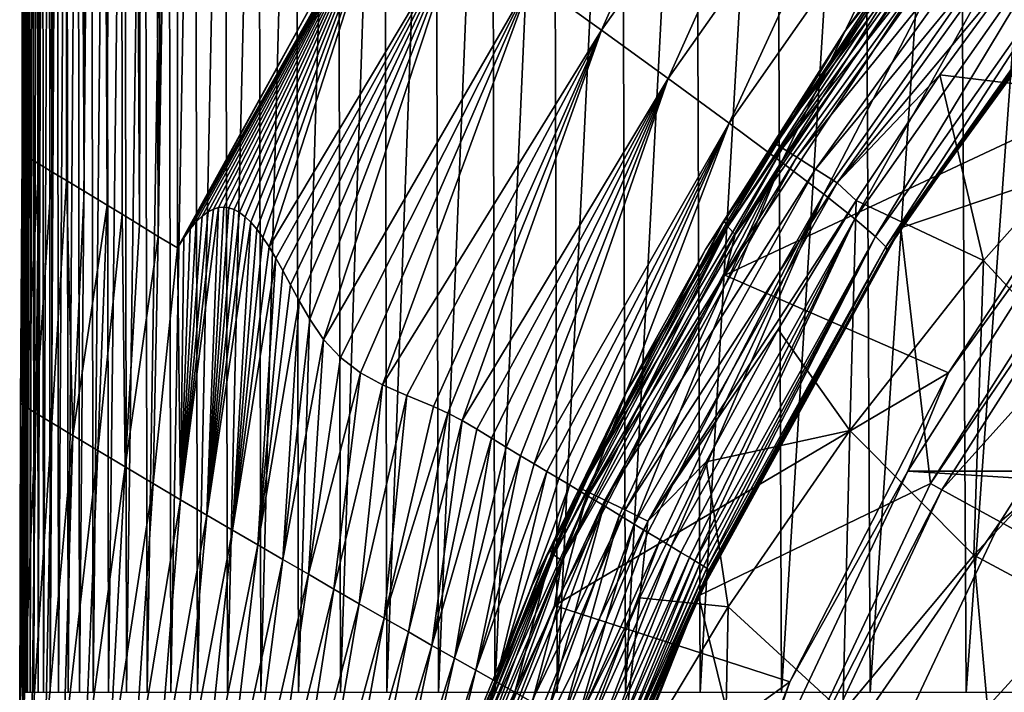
# Model space of a CAD drawing. Header units: metres. Extents: x -59 to 113, y -107 to 107.
# Tile 67 of 192: x -23.82 to -17.49, y 8.53 to 12.86. Entities that reach past the tile are written whole.
import ezdxf

# ---------------------------------------------------------------- set-up
doc = ezdxf.new("R2010")
doc.units = ezdxf.units.M
doc.layers.add('solid_20_382_333_XXX', color=7, linetype='CONTINUOUS')

msp = doc.modelspace()

# ---------------------------------------------------------------- linework, layer by layer
at = {"layer": 'solid_20_382_333_XXX'}
for points in [[(-23.801083, 11.996666, -23.91576), (-23.801241, 36.460678, -24.097935), (-23.801207, 34.177288, -24.100065)], [(-23.788883, 36.43145, -23.884859), (-23.801241, 36.460678, -24.097935), (-23.801083, 11.996666, -23.91576)], [(-23.788883, 36.43145, -23.884859), (-23.801083, 11.996666, -23.91576), (-23.762697, 11.973438, -23.70657)], [(-23.743425, 36.417885, -23.671247), (-23.788883, 36.43145, -23.884859), (-23.762697, 11.973438, -23.70657)], [(-23.743425, 36.417885, -23.671247), (-23.762697, 11.973438, -23.70657), (-23.693537, 11.931679, -23.524097)], [(-23.659761, 36.387016, -23.476994), (-23.743425, 36.417885, -23.671247), (-23.693537, 11.931679, -23.524097)], [(-23.659761, 36.387016, -23.476994), (-23.693537, 11.931679, -23.524097), (-23.611641, 11.882017, -23.387705)], [(-23.533403, 36.335407, -23.320808), (-23.659761, 36.387016, -23.476994), (-23.611641, 11.882017, -23.387705)], [(-23.533403, 36.335407, -23.320808), (-23.611641, 11.882017, -23.387705), (-23.516859, 11.824539, -23.282349)], [(-23.533403, 36.335407, -23.320808), (-23.516859, 11.824539, -23.282349), (-23.403263, 11.756623, -23.204155)], [(-23.369459, 36.265366, -23.210281), (-23.533403, 36.335407, -23.320808), (-23.403263, 11.756623, -23.204155)], [(-23.369459, 36.265366, -23.210281), (-23.403263, 11.756623, -23.204155), (-23.254269, 11.66686, -23.152414)], [(-23.182955, 36.185139, -23.141521), (-23.369459, 36.265366, -23.210281), (-23.254269, 11.66686, -23.152414)], [(-23.182955, 36.185139, -23.141521), (-23.254269, 11.66686, -23.152414), (-23.158928, 11.608248, -23.136688)], [(-23.182955, 36.185139, -23.141521), (-23.158928, 11.608248, -23.136688), (-23.048061, 11.539904, -23.128246)], [(-22.989372, 36.103241, -23.110104), (-23.182955, 36.185139, -23.141521), (-23.048061, 11.539904, -23.128246)], [(-22.989372, 36.103241, -23.110104), (-23.048061, 11.539904, -23.128246), (-22.926819, 11.466093, -23.125628)], [(-22.989372, 36.103241, -23.110104), (-22.926819, 11.466093, -23.125628), (-22.803509, 26.697527, -23.119696)], [(-23.801083, 11.996666, -23.91576), (-23.801207, 34.177288, -24.100065), (-23.801117, 27.859802, -24.105583)], [(-23.801083, 11.996666, -23.91576), (-23.801117, 27.859802, -24.105583), (-23.801086, 25.572365, -24.106398)], [(-22.926819, 11.466093, -23.125628), (-22.803137, 19.004873, -23.123247), (-22.803509, 26.697527, -23.119696)], [(-23.801083, 11.996666, -23.91576), (-23.801086, 25.572365, -24.106398), (-23.800985, 17.009518, -24.106436)], [(-22.926819, 11.466093, -23.125628), (-22.803509, 11.393085, -23.124821), (-22.803137, 19.004873, -23.123247)], [(-22.803137, 19.004873, -23.123247), (-22.803509, 11.393085, -23.124821), (-21.869051, 13.087643, -23.122086)], [(-23.80094, 11.996826, -24.108618), (-23.800985, 17.009518, -24.106436), (-23.800171, 17.073067, -27.162956)], [(-23.799316, 10.45368, -24.113354), (-23.80094, 11.996826, -24.108618), (-23.800171, 17.073067, -27.162956)], [(-23.799965, 8.532268, -27.222052), (-23.800171, 17.073067, -27.162956), (-23.798222, 17.073067, -30.049402)], [(-23.799191, 8.618192, -24.116121), (-23.799316, 10.45368, -24.113354), (-23.800171, 17.073067, -27.162956)], [(-23.799965, 8.532268, -27.222052), (-23.799191, 8.618192, -24.116121), (-23.800171, 17.073067, -27.162956)], [(-23.797785, 8.532268, -30.151285), (-23.799965, 8.532268, -27.222052), (-23.798222, 17.073067, -30.049402)], [(-23.797785, 8.532268, -30.151285), (-23.798222, 17.073067, -30.049402), (-23.794651, 17.073067, -32.764347)], [(-23.793871, 8.532268, -32.903336), (-23.797785, 8.532268, -30.151285), (-23.794651, 17.073067, -32.764347)], [(-23.793871, 8.532268, -32.903336), (-23.794651, 17.073067, -32.764347), (-23.788979, 17.073067, -35.312935)], [(-23.78772, 8.532268, -35.483719), (-23.793871, 8.532268, -32.903336), (-23.788979, 17.073067, -35.312935)], [(-23.78772, 8.532268, -35.483719), (-23.788979, 17.073067, -35.312935), (-23.780645, 17.073067, -37.700401)], [(-23.778755, 8.532268, -37.898037), (-23.78772, 8.532268, -35.483719), (-23.780645, 17.073067, -37.700401)], [(-23.778755, 8.532268, -37.898037), (-23.780645, 17.073067, -37.700401), (-23.768856, 17.073067, -39.932274)], [(-23.766195, 8.532268, -40.152153), (-23.778755, 8.532268, -37.898037), (-23.768856, 17.073067, -39.932274)], [(-23.766195, 8.532268, -40.152153), (-23.768856, 17.073067, -39.932274), (-23.752768, 17.073067, -42.014137)], [(-23.749218, 8.532268, -42.251984), (-23.766195, 8.532268, -40.152153), (-23.752768, 17.073067, -42.014137)], [(-23.749218, 8.532268, -42.251984), (-23.752768, 17.073067, -42.014137), (-23.731533, 17.073067, -43.95158)], [(-23.727007, 8.532268, -44.203445), (-23.749218, 8.532268, -42.251984), (-23.731533, 17.073067, -43.95158)], [(-23.727007, 8.532268, -44.203445), (-23.731533, 17.073067, -43.95158), (-23.704313, 17.073067, -45.750183)], [(-23.69874, 8.532268, -46.012447), (-23.727007, 8.532268, -44.203445), (-23.704313, 17.073067, -45.750183)], [(-23.69874, 8.532268, -46.012447), (-23.704313, 17.073067, -45.750183), (-23.670254, 17.073067, -47.415539)], [(-23.663589, 8.532268, -47.684906), (-23.69874, 8.532268, -46.012447), (-23.670254, 17.073067, -47.415539)], [(-23.663589, 8.532268, -47.684906), (-23.670254, 17.073067, -47.415539), (-23.628344, 17.073067, -48.95327)], [(-23.62055, 8.532268, -49.226761), (-23.663589, 8.532268, -47.684906), (-23.628344, 17.073067, -48.95327)], [(-23.62055, 8.532268, -49.226761), (-23.628344, 17.073067, -48.95327), (-23.577379, 17.073067, -50.369049)], [(-23.568447, 8.532268, -50.643951), (-23.62055, 8.532268, -49.226761), (-23.577379, 17.073067, -50.369049)], [(-23.568447, 8.532268, -50.643951), (-23.577379, 17.073067, -50.369049), (-23.516151, 17.073067, -51.668541)], [(-23.506102, 8.532268, -51.94244), (-23.568447, 8.532268, -50.643951), (-23.516151, 17.073067, -51.668541)], [(-23.506102, 8.532268, -51.94244), (-23.516151, 17.073067, -51.668541), (-23.443445, 17.073067, -52.857418)], [(-23.432329, 8.532268, -53.128174), (-23.506102, 8.532268, -51.94244), (-23.443445, 17.073067, -52.857418)], [(-23.432329, 8.532268, -53.128174), (-23.443445, 17.073067, -52.857418), (-23.358051, 17.073067, -53.941353)], [(-23.345949, 8.532268, -54.207108), (-23.432329, 8.532268, -53.128174), (-23.358051, 17.073067, -53.941353)], [(-23.345949, 8.532268, -54.207108), (-23.358051, 17.073067, -53.941353), (-23.25872, 17.073067, -54.925987)], [(-23.245726, 8.532268, -55.18515), (-23.345949, 8.532268, -54.207108), (-23.25872, 17.073067, -54.925987)], [(-23.245726, 8.532268, -55.18515), (-23.25872, 17.073067, -54.925987), (-23.143967, 17.073067, -55.816811)], [(-23.130159, 8.532268, -56.068008), (-23.245726, 8.532268, -55.18515), (-23.143967, 17.073067, -55.816811)], [(-23.130159, 8.532268, -56.068008), (-23.143967, 17.073067, -55.816811), (-23.012199, 17.073067, -56.61924)], [(-22.997663, 8.532268, -56.861328), (-23.130159, 8.532268, -56.068008), (-23.012199, 17.073067, -56.61924)], [(-22.997663, 8.532268, -56.861328), (-23.012199, 17.073067, -56.61924), (-22.861837, 17.073067, -57.33868)], [(-22.846649, 8.532268, -57.570755), (-22.997663, 8.532268, -56.861328), (-22.861837, 17.073067, -57.33868)], [(-22.846649, 8.532268, -57.570755), (-22.861837, 17.073067, -57.33868), (-22.691288, 17.073067, -57.98056)], [(-22.675529, 8.532268, -58.201927), (-22.846649, 8.532268, -57.570755), (-22.691288, 17.073067, -57.98056)], [(-22.675529, 8.532268, -58.201927), (-22.691288, 17.073067, -57.98056), (-22.498966, 17.073067, -58.550285)], [(-22.482716, 8.532268, -58.760487), (-22.675529, 8.532268, -58.201927), (-22.498966, 17.073067, -58.550285)], [(-22.482716, 8.532268, -58.760487), (-22.498966, 17.073067, -58.550285), (-22.283173, 17.073067, -59.053101)], [(-22.266455, 8.532268, -59.251831), (-22.482716, 8.532268, -58.760487), (-22.283173, 17.073067, -59.053101)], [(-22.266455, 8.532268, -59.251831), (-22.283173, 17.073067, -59.053101), (-22.041969, 17.073067, -59.49387)], [(-22.024731, 8.532268, -59.680977), (-22.266455, 8.532268, -59.251831), (-22.041969, 17.073067, -59.49387)], [(-22.024731, 8.532268, -59.680977), (-22.041969, 17.073067, -59.49387), (-21.773386, 17.073067, -59.877415)], [(-21.755512, 8.532268, -60.05291), (-22.024731, 8.532268, -59.680977), (-21.773386, 17.073067, -59.877415)], [(-21.755512, 8.532268, -60.05291), (-21.773386, 17.073067, -59.877415), (-21.475452, 17.073067, -60.208549)], [(-21.456757, 8.532268, -60.372608), (-21.755512, 8.532268, -60.05291), (-21.475452, 17.073067, -60.208549)], [(-21.456757, 8.532268, -60.372608), (-21.475452, 17.073067, -60.208549), (-21.146198, 17.073067, -60.492088)], [(-21.126431, 8.532268, -60.645061), (-21.456757, 8.532268, -60.372608), (-21.146198, 17.073067, -60.492088)], [(-21.126431, 8.532268, -60.645061), (-21.146198, 17.073067, -60.492088), (-20.783642, 17.073067, -60.732819)], [(-20.762465, 8.532268, -60.875183), (-21.126431, 8.532268, -60.645061), (-20.783642, 17.073067, -60.732819)], [(-20.762465, 8.532268, -60.875183), (-20.783642, 17.073067, -60.732819), (-20.385588, 17.073067, -60.935024)], [(-20.362494, 8.532268, -61.06728), (-20.762465, 8.532268, -60.875183), (-20.385588, 17.073067, -60.935024)], [(-20.362494, 8.532268, -61.06728), (-20.385588, 17.073067, -60.935024), (-19.949684, 17.073067, -61.102585)], [(-19.923986, 8.532268, -61.22533), (-20.362494, 8.532268, -61.06728), (-19.949684, 17.073067, -61.102585)], [(-19.923986, 8.532268, -61.22533), (-19.949684, 17.073067, -61.102585), (-19.47357, 17.073067, -61.239376)], [(-19.444414, 8.532268, -61.353302), (-19.923986, 8.532268, -61.22533), (-19.47357, 17.073067, -61.239376)], [(-19.444414, 8.532268, -61.353302), (-19.47357, 17.073067, -61.239376), (-18.954882, 17.073067, -61.349274)], [(-18.921247, 8.532268, -61.455173), (-19.444414, 8.532268, -61.353302), (-18.954882, 17.073067, -61.349274)], [(-18.921247, 8.532268, -61.455173), (-18.954882, 17.073067, -61.349274), (-18.391262, 17.073067, -61.43615)], [(-18.351952, 8.532268, -61.534912), (-18.921247, 8.532268, -61.455173), (-18.391262, 17.073067, -61.43615)], [(-18.351952, 8.532268, -61.534912), (-18.391262, 17.073067, -61.43615), (-17.780287, 17.073067, -61.503685)], [(-17.733871, 8.532268, -61.596161), (-18.351952, 8.532268, -61.534912), (-17.780287, 17.073067, -61.503685)], [(-17.733871, 8.532268, -61.596161), (-17.780287, 17.073067, -61.503685), (-17.119274, 17.073067, -61.554703)], [(-17.063993, 8.532268, -61.641678), (-17.733871, 8.532268, -61.596161), (-17.119274, 17.073067, -61.554703)], [(-23.801083, 11.996666, -23.91576), (-23.800985, 17.009518, -24.106436), (-23.80094, 11.996826, -24.108618)], [(-18.940701, 15.355959, -22.951357), (-20.530285, 13.118461, -22.95499), (-20.077787, 12.791944, -22.80057)], [(-18.940701, 15.355959, -22.951357), (-20.077787, 12.791944, -22.80057), (-18.52573, 14.991407, -22.795166)], [(-18.52573, 14.991407, -22.795166), (-20.077787, 12.791944, -22.80057), (-19.64872, 12.480593, -22.571875)], [(-18.52573, 14.991407, -22.795166), (-19.64872, 12.480593, -22.571875), (-18.131334, 14.642194, -22.565065)], [(-18.054188, 13.427445, 12.638021), (-18.516638, 12.782181, 30.373034), (-16.840725, 14.921126, 30.374865)], [(-17.481522, 14.134789, 30.536699), (-16.840725, 14.921126, 30.374865), (-18.516638, 12.782181, 30.373034)], [(-18.131334, 14.642194, -22.565065), (-19.64872, 12.480593, -22.571875), (-19.258101, 12.194468, -22.251217)], [(-18.131334, 14.642194, -22.565065), (-19.258101, 12.194468, -22.251217), (-17.771559, 14.319118, -22.24461)], [(-17.771559, 14.319118, -22.24461), (-19.258101, 12.194468, -22.251217), (-18.920586, 11.943436, -21.843979)], [(-17.771559, 14.319118, -22.24461), (-18.920586, 11.943436, -21.843979), (-17.460443, 14.033015, -21.838854)], [(-16.609337, 12.473983, 11.745061), (-17.952101, 13.232424, 12.371202), (-17.197512, 14.192625, 12.019331)], [(-18.967548, 12.06706, 30.536697), (-17.481522, 14.134789, 30.536699), (-18.516638, 12.782181, 30.373034)], [(-17.432426, 14.094966, 30.703894), (-17.481522, 14.134789, 30.536699), (-18.967548, 12.06706, 30.536697)], [(-17.432426, 14.094966, 30.703894), (-18.967548, 12.06706, 30.536697), (-18.913984, 12.032891, 30.703766)], [(-17.432426, 14.094966, 30.703894), (-18.913984, 12.032891, 30.703766), (-17.348671, 14.02713, 30.854223)], [(-17.460443, 14.033015, -21.838854), (-18.920586, 11.943436, -21.843979), (-18.649881, 11.736796, -21.368839)], [(-18.913984, 12.032891, 30.703766), (-18.822847, 11.974827, 30.853884), (-17.348671, 14.02713, 30.854223)], [(-17.348671, 14.02713, 30.854223), (-18.822847, 11.974827, 30.853884), (-17.237219, 13.936925, 30.971067)], [(-17.460443, 14.033015, -21.838854), (-18.649881, 11.736796, -21.368839), (-17.211313, 13.794291, -21.365278)], [(-18.822847, 11.974827, 30.853884), (-18.701719, 11.897701, 30.970449), (-17.237219, 13.936925, 30.971067)], [(-17.237219, 13.936925, 30.971067), (-18.701719, 11.897701, 30.970449), (-17.110544, 13.834443, 31.04447)], [(-18.701719, 11.897701, 30.970449), (-18.564152, 11.810141, 31.043541), (-17.110544, 13.834443, 31.04447)], [(-17.110544, 13.834443, 31.04447), (-18.564152, 11.810141, 31.043541), (-17.33152, 13.288184, 31.073328)], [(-22.76222, 11.457551, -23.124006), (-21.446182, 13.775479, -23.120876), (-21.869051, 13.087643, -23.122086)], [(-22.722004, 11.513638, -23.122908), (-21.446182, 13.775479, -23.120876), (-22.76222, 11.457551, -23.124006)], [(-22.682339, 11.560289, -23.121428), (-21.446182, 13.775479, -23.120876), (-22.722004, 11.513638, -23.122908)], [(-22.643618, 11.597011, -23.11957), (-21.446182, 13.775479, -23.120876), (-22.682339, 11.560289, -23.121428)], [(-22.606764, 11.623639, -23.117399), (-21.446182, 13.775479, -23.120876), (-22.643618, 11.597011, -23.11957)], [(-22.571907, 11.641205, -23.114969), (-21.446182, 13.775479, -23.120876), (-22.606764, 11.623639, -23.117399)], [(-22.538465, 11.650994, -23.112274), (-21.446182, 13.775479, -23.120876), (-22.571907, 11.641205, -23.114969)], [(-22.505257, 11.653805, -23.109228), (-21.446182, 13.775479, -23.120876), (-22.538465, 11.650994, -23.112274)], [(-22.472132, 11.649728, -23.105803), (-21.446182, 13.775479, -23.120876), (-22.505257, 11.653805, -23.109228)], [(-22.438374, 11.63851, -23.101894), (-21.446182, 13.775479, -23.120876), (-22.472132, 11.649728, -23.105803)], [(-22.403559, 11.619571, -23.097403), (-21.446182, 13.775479, -23.120876), (-22.438374, 11.63851, -23.101894)], [(-22.367846, 11.592555, -23.092281), (-21.446182, 13.775479, -23.120876), (-22.403559, 11.619571, -23.097403)], [(-22.330978, 11.556912, -23.086424), (-21.446182, 13.775479, -23.120876), (-22.367846, 11.592555, -23.092281)], [(-22.292967, 11.512399, -23.079752), (-21.446182, 13.775479, -23.120876), (-22.330978, 11.556912, -23.086424)], [(-22.254055, 11.459376, -23.072231), (-21.446182, 13.775479, -23.120876), (-22.292967, 11.512399, -23.079752)], [(-22.213898, 11.397728, -23.063723), (-21.446182, 13.775479, -23.120876), (-22.254055, 11.459376, -23.072231)], [(-20.991165, 13.450065, -23.055103), (-21.446182, 13.775479, -23.120876), (-22.213898, 11.397728, -23.063723)], [(-17.211313, 13.794291, -21.365278), (-18.649881, 11.736796, -21.368839), (-18.449869, 11.577834, -20.843019)], [(-17.211313, 13.794291, -21.365278), (-18.449869, 11.577834, -20.843019), (-17.028055, 13.607371, -20.840488)], [(-18.153069, 11.52024), (-16.566057, 13.704583), (-18.065916, 11.656444, -19.121597)], [(-16.584869, 12.049567), (-16.566057, 13.704583), (-18.153069, 11.52024)], [(-16.566057, 13.704583), (-16.84539, 13.359746, -19.117523), (-18.065916, 11.656444, -19.121597)], [(-17.028055, 13.607371, -20.840488), (-18.449869, 11.577834, -20.843019), (-18.317486, 11.465582, -20.282608)], [(-17.028055, 13.607371, -20.840488), (-18.317486, 11.465582, -20.282608), (-16.90789, 13.472465, -20.280361)], [(-17.961958, 13.531208, 12.513501), (-19.289005, 11.56525, 13.132313), (-18.054188, 13.427445, 12.638021)], [(-19.265574, 11.526666, 13.044799), (-19.289005, 11.56525, 13.132313), (-17.961958, 13.531208, 12.513501)], [(-17.942654, 13.486507, 12.427912), (-19.265574, 11.526666, 13.044799), (-17.961958, 13.531208, 12.513501)], [(-19.218439, 11.479124, 12.976139), (-19.265574, 11.526666, 13.044799), (-17.942654, 13.486507, 12.427912)], [(-17.900604, 13.43143, 12.361622), (-19.218439, 11.479124, 12.976139), (-17.942654, 13.486507, 12.427912)], [(-20.991165, 13.450065, -23.055103), (-22.213898, 11.397728, -23.063723), (-22.171675, 11.326732, -23.053959)], [(-20.991165, 13.450065, -23.055103), (-22.171675, 11.326732, -23.053959), (-22.126638, 11.246056, -23.042648)], [(-20.991165, 13.450065, -23.055103), (-22.126638, 11.246056, -23.042648), (-22.077694, 11.155366, -23.029394)], [(-20.991165, 13.450065, -23.055103), (-22.077694, 11.155366, -23.029394), (-22.021816, 11.052185, -23.013226)], [(-20.991165, 13.450065, -23.055103), (-22.021816, 11.052185, -23.013226), (-21.953472, 10.933613, -22.992405)], [(-20.991165, 13.450065, -23.055103), (-21.953472, 10.933613, -22.992405), (-21.863966, 10.802578, -22.964479)], [(-20.530285, 13.118461, -22.95499), (-20.991165, 13.450065, -23.055103), (-21.863966, 10.802578, -22.964479)], [(-18.054188, 13.427445, 12.638021), (-19.408875, 11.381809, 13.260538), (-18.516638, 12.782181, 30.373034)], [(-19.289005, 11.56525, 13.132313), (-19.408875, 11.381809, 13.260538), (-18.054188, 13.427445, 12.638021)], [(-17.900604, 13.43143, 12.361622), (-17.952101, 13.232424, 12.371202), (-19.218439, 11.479124, 12.976139)], [(-16.90789, 13.472465, -20.280361), (-18.317486, 11.465582, -20.282608), (-18.249525, 11.398984, -19.703663)], [(-16.90789, 13.472465, -20.280361), (-18.249525, 11.398984, -19.703663), (-16.847898, 13.389687, -19.700758)], [(-16.847898, 13.389687, -19.700758), (-18.249525, 11.398984, -19.703663), (-18.243158, 11.377047, -19.122232)], [(-16.847898, 13.389687, -19.700758), (-18.243158, 11.377047, -19.122232), (-18.065916, 11.656444, -19.121597)], [(-16.847898, 13.389687, -19.700758), (-18.065916, 11.656444, -19.121597), (-16.84539, 13.359746, -19.117523)], [(-16.609337, 12.473983, 11.745061), (-19.285284, 11.215698, 12.992876), (-17.952101, 13.232424, 12.371202)], [(-19.218439, 11.479124, 12.976139), (-17.952101, 13.232424, 12.371202), (-19.285284, 11.215698, 12.992876)], [(-18.564152, 11.810141, 31.043541), (-17.903971, 12.505303, 31.072834), (-17.33152, 13.288184, 31.073328)], [(-16.693457, 12.35867, 31.13212), (-17.33152, 13.288184, 31.073328), (-17.903971, 12.505303, 31.072834)], [(-20.530285, 13.118461, -22.95499), (-21.863966, 10.802578, -22.964479), (-21.755302, 10.685938, -22.930801)], [(-20.530285, 13.118461, -22.95499), (-21.755302, 10.685938, -22.930801), (-21.625927, 10.588589, -22.890181)], [(-20.530285, 13.118461, -22.95499), (-21.625927, 10.588589, -22.890181), (-21.484705, 10.511207, -22.843489)], [(-20.077787, 12.791944, -22.80057), (-20.530285, 13.118461, -22.95499), (-21.484705, 10.511207, -22.843489)], [(-22.76222, 11.457551, -23.124006), (-21.869051, 13.087643, -23.122086), (-22.803509, 11.393085, -23.124821)], [(-20.077787, 12.791944, -22.80057), (-21.484705, 10.511207, -22.843489), (-21.329544, 10.442769, -22.787271)], [(-20.077787, 12.791944, -22.80057), (-21.329544, 10.442769, -22.787271), (-21.157768, 10.371052, -22.715948)], [(-20.077787, 12.791944, -22.80057), (-21.157768, 10.371052, -22.715948), (-21.066605, 10.329102, -22.672657)], [(-20.077787, 12.791944, -22.80057), (-21.066605, 10.329102, -22.672657), (-20.973402, 10.281334, -22.623335)], [(-19.64872, 12.480593, -22.571875), (-20.077787, 12.791944, -22.80057), (-20.973402, 10.281334, -22.623335)], [(-19.408875, 11.381809, 13.260538), (-19.922539, 10.456693, 30.371645), (-18.516638, 12.782181, 30.373034)], [(-18.967548, 12.06706, 30.536697), (-18.516638, 12.782181, 30.373034), (-19.922539, 10.456693, 30.371645)], [(-19.64872, 12.480593, -22.571875), (-20.973402, 10.281334, -22.623335), (-20.879589, 10.226726, -22.567478)], [(-19.64872, 12.480593, -22.571875), (-20.879589, 10.226726, -22.567478), (-20.785484, 10.168921, -22.505096)], [(-19.64872, 12.480593, -22.571875), (-20.785484, 10.168921, -22.505096), (-20.69125, 10.110853, -22.436245)], [(-19.64872, 12.480593, -22.571875), (-20.69125, 10.110853, -22.436245), (-20.599358, 10.055248, -22.362762)], [(-19.64872, 12.480593, -22.571875), (-20.599358, 10.055248, -22.362762), (-20.511198, 10.002434, -22.285866)], [(-19.258101, 12.194468, -22.251217), (-19.64872, 12.480593, -22.571875), (-20.511198, 10.002434, -22.285866)], [(-16.609337, 12.473983, 11.745061), (-17.846762, 10.589034, 12.322082), (-19.285284, 11.215698, 12.992876)], [(-18.564152, 11.810141, 31.043541), (-18.44129, 11.697542, 31.072388), (-17.903971, 12.505303, 31.072834)], [(-17.623531, 11.31167, 31.121149), (-17.903971, 12.505303, 31.072834), (-18.44129, 11.697542, 31.072388)], [(-16.693457, 12.35867, 31.13212), (-17.903971, 12.505303, 31.072834), (-17.623531, 11.31167, 31.121149)], [(-16.718494, 12.146697, 14.8), (-17.846762, 10.589034, 12.322082), (-16.609337, 12.473983, 11.745061)], [(-16.693457, 12.35867, 31.13212), (-17.623531, 11.31167, 31.121149), (-16.772915, 10.389491, 31.1845)], [(-19.258101, 12.194468, -22.251217), (-20.511198, 10.002434, -22.285866), (-20.428448, 9.952462, -22.207273)], [(-19.258101, 12.194468, -22.251217), (-20.428448, 9.952462, -22.207273), (-20.352854, 9.907415, -22.129795)], [(-19.258101, 12.194468, -22.251217), (-20.352854, 9.907415, -22.129795), (-20.284304, 9.867319, -22.054491)], [(-19.258101, 12.194468, -22.251217), (-20.284304, 9.867319, -22.054491), (-20.171242, 9.798839, -21.917114)], [(-18.920586, 11.943436, -21.843979), (-19.258101, 12.194468, -22.251217), (-20.171242, 9.798839, -21.917114)], [(-16.718494, 12.146697, 14.8), (-18.109209, 9.955235, 14.8), (-17.846762, 10.589034, 12.322082)], [(18.109209, 9.955235, 14.8), (-18.109209, 9.955235, 14.8), (-16.718494, 12.146697, 14.8)], [(-20.210213, 9.844668, 30.536783), (-18.967548, 12.06706, 30.536697), (-19.922539, 10.456693, 30.371645)], [(-18.913984, 12.032891, 30.703766), (-18.967548, 12.06706, 30.536697), (-20.210213, 9.844668, 30.536783)], [(-18.913984, 12.032891, 30.703766), (-20.210213, 9.844668, 30.536783), (-20.152885, 9.816679, 30.703747)], [(-18.913984, 12.032891, 30.703766), (-20.152885, 9.816679, 30.703747), (-18.822847, 11.974827, 30.853884)], [(-17.964315, 9.875898), (-16.584869, 12.049567), (-18.153069, 11.52024)], [(-16.51642, 11.999836, 2.747503), (-16.584869, 12.049567), (-17.964315, 9.875898)], [(-23.812378, 10.393356, -23.897736), (-23.801083, 11.996666, -23.91576), (-23.799316, 10.45368, -24.113354)], [(-23.812378, 10.393356, -23.897736), (-23.762697, 11.973438, -23.70657), (-23.801083, 11.996666, -23.91576)], [(-23.78245, 10.372506, -23.684969), (-23.762697, 11.973438, -23.70657), (-23.812378, 10.393356, -23.897736)], [(-23.801083, 11.996666, -23.91576), (-23.80094, 11.996826, -24.108618), (-23.799316, 10.45368, -24.113354)], [(-23.78245, 10.372506, -23.684969), (-23.693537, 11.931679, -23.524097), (-23.762697, 11.973438, -23.70657)], [(-20.152885, 9.816679, 30.703747), (-20.05555, 9.769208, 30.853689), (-18.822847, 11.974827, 30.853884)], [(-18.822847, 11.974827, 30.853884), (-20.05555, 9.769208, 30.853689), (-18.701719, 11.897701, 30.970449)], [(-17.890158, 9.835163, 2.747503), (-16.51642, 11.999836, 2.747503), (-17.964315, 9.875898)], [(-16.170837, 11.748756, 5.465695), (-16.51642, 11.999836, 2.747503), (-17.890158, 9.835163, 2.747503)], [(-23.713907, 10.329453, -23.488321), (-23.693537, 11.931679, -23.524097), (-23.78245, 10.372506, -23.684969)], [(-23.713907, 10.329453, -23.488321), (-23.611641, 11.882017, -23.387705), (-23.693537, 11.931679, -23.524097)], [(-18.920586, 11.943436, -21.843979), (-20.171242, 9.798839, -21.917114), (-20.063749, 9.733731, -21.769844)], [(-18.920586, 11.943436, -21.843979), (-20.063749, 9.733731, -21.769844), (-19.962376, 9.672333, -21.613012)], [(-20.05555, 9.769208, 30.853689), (-19.926313, 9.706211, 30.970026), (-18.701719, 11.897701, 30.970449)], [(-18.920586, 11.943436, -21.843979), (-19.962376, 9.672333, -21.613012), (-19.867693, 9.614987, -21.447001)], [(-18.701719, 11.897701, 30.970449), (-19.926313, 9.706211, 30.970026), (-18.564152, 11.810141, 31.043541)], [(-18.649881, 11.736796, -21.368839), (-18.920586, 11.943436, -21.843979), (-19.867693, 9.614987, -21.447001)], [(-23.610518, 10.266273, -23.324532), (-23.611641, 11.882017, -23.387705), (-23.713907, 10.329453, -23.488321)], [(-23.610518, 10.266273, -23.324532), (-23.516859, 11.824539, -23.282349), (-23.611641, 11.882017, -23.387705)], [(-23.475779, 10.184912, -23.211834), (-23.516859, 11.824539, -23.282349), (-23.610518, 10.266273, -23.324532)], [(-23.475779, 10.184912, -23.211834), (-23.403263, 11.756623, -23.204155), (-23.516859, 11.824539, -23.282349)], [(-19.926313, 9.706211, 30.970026), (-19.779629, 9.63473, 31.042862), (-18.564152, 11.810141, 31.043541)], [(-18.564152, 11.810141, 31.043541), (-19.779629, 9.63473, 31.042862), (-18.44129, 11.697542, 31.072388)], [(-23.475779, 10.184912, -23.211834), (-23.254269, 11.66686, -23.152414), (-23.403263, 11.756623, -23.204155)], [(-18.649881, 11.736796, -21.368839), (-19.867693, 9.614987, -21.447001), (-19.7803, 9.562061, -21.272259)], [(-18.649881, 11.736796, -21.368839), (-19.7803, 9.562061, -21.272259), (-19.700996, 9.514039, -21.0898)], [(-18.649881, 11.736796, -21.368839), (-19.700996, 9.514039, -21.0898), (-19.630026, 9.47107, -20.900133)], [(-18.449869, 11.577834, -20.843019), (-18.649881, 11.736796, -21.368839), (-19.630026, 9.47107, -20.900133)], [(-16.170837, 11.748756, 5.465695), (-17.890158, 9.835163, 2.747503), (-17.515831, 9.629376, 5.465695)], [(-16.170837, 11.748756, 5.465695), (-17.515831, 9.629376, 5.465695), (-15.553457, 11.300205, 8.109305)], [(-23.315611, 10.088819, -23.154329), (-23.254269, 11.66686, -23.152414), (-23.475779, 10.184912, -23.211834)], [(-23.315611, 10.088819, -23.154329), (-23.158928, 11.608248, -23.136688), (-23.254269, 11.66686, -23.152414)], [(-22.538465, 11.650994, -23.112274), (-22.783112, 9.772111, -23.110603), (-22.61375, 9.67237, -23.083849)], [(-22.538465, 11.650994, -23.112274), (-22.571907, 11.641205, -23.114969), (-22.783112, 9.772111, -23.110603)], [(-22.505257, 11.653805, -23.109228), (-22.538465, 11.650994, -23.112274), (-22.61375, 9.67237, -23.083849)], [(-22.472132, 11.649728, -23.105803), (-22.505257, 11.653805, -23.109228), (-22.61375, 9.67237, -23.083849)], [(-22.438374, 11.63851, -23.101894), (-22.472132, 11.649728, -23.105803), (-22.61375, 9.67237, -23.083849)], [(-19.779629, 9.63473, 31.042862), (-18.942268, 10.866675, 31.071989), (-18.44129, 11.697542, 31.072388)], [(-18.481625, 10.218139, 31.110373), (-18.44129, 11.697542, 31.072388), (-18.942268, 10.866675, 31.071989)], [(-17.623531, 11.31167, 31.121149), (-18.44129, 11.697542, 31.072388), (-18.481625, 10.218139, 31.110373)], [(-18.153069, 11.52024), (-18.065916, 11.656444, -19.121597), (-18.243158, 11.377047, -19.122232)], [(-23.139984, 9.983908, -23.132545), (-23.158928, 11.608248, -23.136688), (-23.315611, 10.088819, -23.154329)], [(-23.139984, 9.983908, -23.132545), (-23.048061, 11.539904, -23.128246), (-23.158928, 11.608248, -23.136688)], [(-22.571907, 11.641205, -23.114969), (-22.606764, 11.623639, -23.117399), (-22.783112, 9.772111, -23.110603)], [(-22.606764, 11.623639, -23.117399), (-22.643618, 11.597011, -23.11957), (-22.783112, 9.772111, -23.110603)], [(-22.643618, 11.597011, -23.11957), (-22.682339, 11.560289, -23.121428), (-22.783112, 9.772111, -23.110603)], [(-22.403559, 11.619571, -23.097403), (-22.438374, 11.63851, -23.101894), (-22.61375, 9.67237, -23.083849)], [(-22.367846, 11.592555, -23.092281), (-22.403559, 11.619571, -23.097403), (-22.61375, 9.67237, -23.083849)], [(-22.330978, 11.556912, -23.086424), (-22.367846, 11.592555, -23.092281), (-22.61375, 9.67237, -23.083849)], [(-23.139984, 9.983908, -23.132545), (-22.926819, 11.466093, -23.125628), (-23.048061, 11.539904, -23.128246)], [(-22.682339, 11.560289, -23.121428), (-22.722004, 11.513638, -23.122908), (-22.783112, 9.772111, -23.110603)], [(-22.330978, 11.556912, -23.086424), (-22.61375, 9.67237, -23.083849), (-22.449089, 9.575862, -23.046633)], [(-22.292967, 11.512399, -23.079752), (-22.330978, 11.556912, -23.086424), (-22.449089, 9.575862, -23.046633)], [(-19.289005, 11.56525, 13.132313), (-20.411079, 9.448913, 13.655545), (-19.408875, 11.381809, 13.260538)], [(-20.384058, 9.417103, 13.566357), (-20.411079, 9.448913, 13.655545), (-19.289005, 11.56525, 13.132313)], [(-19.265574, 11.526666, 13.044799), (-20.384058, 9.417103, 13.566357), (-19.289005, 11.56525, 13.132313)], [(-20.3325, 9.377908, 13.495634), (-20.384058, 9.417103, 13.566357), (-19.265574, 11.526666, 13.044799)], [(-19.218439, 11.479124, 12.976139), (-20.3325, 9.377908, 13.495634), (-19.265574, 11.526666, 13.044799)], [(-18.449869, 11.577834, -20.843019), (-19.630026, 9.47107, -20.900133), (-19.56727, 9.43308, -20.702942)], [(-18.449869, 11.577834, -20.843019), (-19.56727, 9.43308, -20.702942), (-19.512754, 9.400077, -20.497896)], [(-18.449869, 11.577834, -20.843019), (-19.512754, 9.400077, -20.497896), (-19.477369, 9.378653, -20.33877)], [(-18.317486, 11.465582, -20.282608), (-18.449869, 11.577834, -20.843019), (-19.477369, 9.378653, -20.33877)], [(-19.453815, 9.154182), (-18.153069, 11.52024), (-19.376177, 9.317392, -19.126656)], [(-17.964315, 9.875898), (-18.153069, 11.52024), (-19.453815, 9.154182)], [(-18.153069, 11.52024), (-18.243158, 11.377047, -19.122232), (-19.376177, 9.317392, -19.126656)], [(-22.959263, 9.876395, -23.124781), (-22.926819, 11.466093, -23.125628), (-23.139984, 9.983908, -23.132545)], [(-22.959263, 9.876395, -23.124781), (-22.803509, 11.393085, -23.124821), (-22.926819, 11.466093, -23.125628)], [(-22.76222, 11.457551, -23.124006), (-22.803509, 11.393085, -23.124821), (-22.783112, 9.772111, -23.110603)], [(-22.722004, 11.513638, -23.122908), (-22.76222, 11.457551, -23.124006), (-22.783112, 9.772111, -23.110603)], [(-22.254055, 11.459376, -23.072231), (-22.292967, 11.512399, -23.079752), (-22.449089, 9.575862, -23.046633)], [(-22.213898, 11.397728, -23.063723), (-22.254055, 11.459376, -23.072231), (-22.449089, 9.575862, -23.046633)], [(-19.218439, 11.479124, 12.976139), (-19.285284, 11.215698, 12.992876), (-20.3325, 9.377908, 13.495634)], [(-18.317486, 11.465582, -20.282608), (-19.477369, 9.378653, -20.33877), (-19.446859, 9.360178, -20.175129)], [(-18.317486, 11.465582, -20.282608), (-19.446859, 9.360178, -20.175129), (-19.421474, 9.344807, -20.007696)], [(-18.317486, 11.465582, -20.282608), (-19.421474, 9.344807, -20.007696), (-19.401361, 9.332627, -19.836834)], [(-18.249525, 11.398984, -19.703663), (-18.317486, 11.465582, -20.282608), (-19.401361, 9.332627, -19.836834)], [(-22.783112, 9.772111, -23.110603), (-22.803509, 11.393085, -23.124821), (-22.959263, 9.876395, -23.124781)], [(-22.171675, 11.326732, -23.053959), (-22.213898, 11.397728, -23.063723), (-22.449089, 9.575862, -23.046633)], [(-18.249525, 11.398984, -19.703663), (-19.401361, 9.332627, -19.836834), (-19.386652, 9.323721, -19.662895)], [(-18.249525, 11.398984, -19.703663), (-19.386652, 9.323721, -19.662895), (-19.377466, 9.318162, -19.486263)], [(-18.249525, 11.398984, -19.703663), (-19.377466, 9.318162, -19.486263), (-19.373922, 9.316023, -19.30736)], [(-18.249525, 11.398984, -19.703663), (-19.373922, 9.316023, -19.30736), (-19.376177, 9.317392, -19.126656)], [(-18.249525, 11.398984, -19.703663), (-19.376177, 9.317392, -19.126656), (-18.243158, 11.377047, -19.122232)], [(-19.408875, 11.381809, 13.260538), (-20.520874, 9.227337, 13.772388), (-19.922539, 10.456693, 30.371645)], [(-20.411079, 9.448913, 13.655545), (-20.520874, 9.227337, 13.772388), (-19.408875, 11.381809, 13.260538)], [(-22.171675, 11.326732, -23.053959), (-22.449089, 9.575862, -23.046633), (-22.286921, 9.481211, -23.001255)], [(-22.126638, 11.246056, -23.042648), (-22.171675, 11.326732, -23.053959), (-22.286921, 9.481211, -23.001255)], [(-17.623531, 11.31167, 31.121149), (-18.481625, 10.218139, 31.110373), (-17.684145, 9.416216, 31.166592)], [(-17.623531, 11.31167, 31.121149), (-17.684145, 9.416216, 31.166592), (-16.772915, 10.389491, 31.1845)], [(-17.515831, 9.629376, 5.465695), (-16.847101, 9.261741, 8.109305), (-15.553457, 11.300205, 8.109305)], [(-22.077694, 11.155366, -23.029394), (-22.126638, 11.246056, -23.042648), (-22.286921, 9.481211, -23.001255)], [(-17.846762, 10.589034, 12.322082), (-20.379406, 9.092356, 13.503073), (-19.285284, 11.215698, 12.992876)], [(-20.3325, 9.377908, 13.495634), (-19.285284, 11.215698, 12.992876), (-20.379406, 9.092356, 13.503073)], [(-22.021816, 11.052185, -23.013226), (-22.077694, 11.155366, -23.029394), (-22.286921, 9.481211, -23.001255)], [(-22.021816, 11.052185, -23.013226), (-22.286921, 9.481211, -23.001255), (-22.125002, 9.38702, -22.950069)], [(-21.953472, 10.933613, -22.992405), (-22.021816, 11.052185, -23.013226), (-22.125002, 9.38702, -22.950069)], [(-21.863966, 10.802578, -22.964479), (-21.953472, 10.933613, -22.992405), (-22.125002, 9.38702, -22.950069)], [(-19.779629, 9.63473, 31.042862), (-19.4051, 10.015906, 31.071636), (-18.942268, 10.866675, 31.071989)], [(-18.481625, 10.218139, 31.110373), (-18.942268, 10.866675, 31.071989), (-19.4051, 10.015906, 31.071636)], [(-21.863966, 10.802578, -22.964479), (-22.125002, 9.38702, -22.950069), (-21.961632, 9.292219, -22.894772)], [(-21.755302, 10.685938, -22.930801), (-21.863966, 10.802578, -22.964479), (-21.961632, 9.292219, -22.894772)], [(-21.625927, 10.588589, -22.890181), (-21.755302, 10.685938, -22.930801), (-21.961632, 9.292219, -22.894772)], [(-21.625927, 10.588589, -22.890181), (-21.961632, 9.292219, -22.894772), (-21.797642, 9.197285, -22.833941)], [(-21.484705, 10.511207, -22.843489), (-21.625927, 10.588589, -22.890181), (-21.797642, 9.197285, -22.833941)], [(-17.846762, 10.589034, 12.322082), (-18.867582, 8.599939, 12.798098), (-20.379406, 9.092356, 13.503073)], [(-18.109209, 9.955235, 14.8), (-18.867582, 8.599939, 12.798098), (-17.846762, 10.589034, 12.322082)], [(-21.484705, 10.511207, -22.843489), (-21.797642, 9.197285, -22.833941), (-21.634632, 9.103157, -22.765244)], [(-21.329544, 10.442769, -22.787271), (-21.484705, 10.511207, -22.843489), (-21.634632, 9.103157, -22.765244)], [(-23.812378, 10.393356, -23.897736), (-23.799316, 10.45368, -24.113354), (-23.799191, 8.618192, -24.116121)], [(-21.329544, 10.442769, -22.787271), (-21.634632, 9.103157, -22.765244), (-21.474226, 9.010782, -22.686369)], [(-21.157768, 10.371052, -22.715948), (-21.329544, 10.442769, -22.787271), (-21.474226, 9.010782, -22.686369)], [(-20.520874, 9.227337, 13.772388), (-21.037828, 7.978708, 30.370731), (-19.922539, 10.456693, 30.371645)], [(-20.210213, 9.844668, 30.536783), (-19.922539, 10.456693, 30.371645), (-21.037828, 7.978708, 30.370731)], [(-23.812378, 10.393356, -23.897736), (-23.799242, 8.396431, -24.116266), (-23.817284, 8.315774, -23.911085)], [(-23.78245, 10.372506, -23.684969), (-23.812378, 10.393356, -23.897736), (-23.817284, 8.315774, -23.911085)], [(-23.799191, 8.618192, -24.116121), (-23.799242, 8.396431, -24.116266), (-23.812378, 10.393356, -23.897736)], [(-16.772915, 10.389491, 31.1845), (-17.684145, 9.416216, 31.166592), (-16.593943, 8.830692, 31.229231)], [(-23.78245, 10.372506, -23.684969), (-23.817284, 8.315774, -23.911085), (-23.795376, 8.300902, -23.711123)], [(-23.713907, 10.329453, -23.488321), (-23.78245, 10.372506, -23.684969), (-23.795376, 8.300902, -23.711123)], [(-23.713907, 10.329453, -23.488321), (-23.795376, 8.300902, -23.711123), (-23.738485, 8.268532, -23.525206)], [(-23.610518, 10.266273, -23.324532), (-23.713907, 10.329453, -23.488321), (-23.738485, 8.268532, -23.525206)], [(-21.066605, 10.329102, -22.672657), (-21.157768, 10.371052, -22.715948), (-21.474226, 9.010782, -22.686369)], [(-21.066605, 10.329102, -22.672657), (-21.474226, 9.010782, -22.686369), (-21.318039, 8.921109, -22.594999)], [(-20.973402, 10.281334, -22.623335), (-21.066605, 10.329102, -22.672657), (-21.318039, 8.921109, -22.594999)], [(-23.610518, 10.266273, -23.324532), (-23.738485, 8.268532, -23.525206), (-23.650646, 8.220191, -23.366663)], [(-23.475779, 10.184912, -23.211834), (-23.610518, 10.266273, -23.324532), (-23.650646, 8.220191, -23.366663)], [(-20.973402, 10.281334, -22.623335), (-21.318039, 8.921109, -22.594999), (-21.167479, 8.834954, -22.489532)], [(-20.879589, 10.226726, -22.567478), (-20.973402, 10.281334, -22.623335), (-21.167479, 8.834954, -22.489532)], [(-20.785484, 10.168921, -22.505096), (-20.879589, 10.226726, -22.567478), (-21.167479, 8.834954, -22.489532)], [(-18.481625, 10.218139, 31.110373), (-19.4051, 10.015906, 31.071636), (-19.264412, 9.083141, 31.099863)], [(-18.481625, 10.218139, 31.110373), (-19.264412, 9.083141, 31.099863), (-18.526884, 8.406071, 31.14905)], [(-18.481625, 10.218139, 31.110373), (-18.526884, 8.406071, 31.14905), (-17.684145, 9.416216, 31.166592)], [(-23.475779, 10.184912, -23.211834), (-23.650646, 8.220191, -23.366663), (-23.53525, 8.157212, -23.250759)], [(-23.315611, 10.088819, -23.154329), (-23.475779, 10.184912, -23.211834), (-23.53525, 8.157212, -23.250759)], [(-20.785484, 10.168921, -22.505096), (-21.167479, 8.834954, -22.489532), (-21.023333, 8.752754, -22.370415)], [(-20.69125, 10.110853, -22.436245), (-20.785484, 10.168921, -22.505096), (-21.023333, 8.752754, -22.370415)], [(-23.315611, 10.088819, -23.154329), (-23.53525, 8.157212, -23.250759), (-23.397593, 8.082206, -23.181086)], [(-23.139984, 9.983908, -23.132545), (-23.315611, 10.088819, -23.154329), (-23.397593, 8.082206, -23.181086)], [(-20.599358, 10.055248, -22.362762), (-20.69125, 10.110853, -22.436245), (-21.023333, 8.752754, -22.370415)], [(-20.599358, 10.055248, -22.362762), (-21.023333, 8.752754, -22.370415), (-20.886259, 8.674872, -22.238478)], [(-20.511198, 10.002434, -22.285866), (-20.599358, 10.055248, -22.362762), (-20.886259, 8.674872, -22.238478)], [(-20.428448, 9.952462, -22.207273), (-20.511198, 10.002434, -22.285866), (-20.886259, 8.674872, -22.238478)], [(-19.779629, 9.63473, 31.042862), (-19.831903, 9.140882, 31.07132), (-19.4051, 10.015906, 31.071636)], [(-19.264412, 9.083141, 31.099863), (-19.4051, 10.015906, 31.071636), (-19.831903, 9.140882, 31.07132)], [(-23.139984, 9.983908, -23.132545), (-23.397593, 8.082206, -23.181086), (-23.246462, 7.999943, -23.141516)], [(-22.959263, 9.876395, -23.124781), (-23.139984, 9.983908, -23.132545), (-23.246462, 7.999943, -23.141516)], [(-20.428448, 9.952462, -22.207273), (-20.886259, 8.674872, -22.238478), (-20.756914, 8.601674, -22.094559)], [(-20.352854, 9.907415, -22.129795), (-20.428448, 9.952462, -22.207273), (-20.756914, 8.601674, -22.094559)], [(-18.109209, 9.955235, 14.8), (-19.214075, 7.607193, 14.8), (-18.867582, 8.599939, 12.798098)], [(19.214075, 7.607193, 14.8), (-19.214075, 7.607193, 14.8), (-18.109209, 9.955235, 14.8)], [(19.214075, 7.607193, 14.8), (-18.109209, 9.955235, 14.8), (18.109209, 9.955235, 14.8)], [(-22.959263, 9.876395, -23.124781), (-23.246462, 7.999943, -23.141516), (-23.090685, 7.915505, -23.114107)], [(-22.783112, 9.772111, -23.110603), (-22.959263, 9.876395, -23.124781), (-23.090685, 7.915505, -23.114107)], [(-20.284304, 9.867319, -22.054491), (-20.352854, 9.907415, -22.129795), (-20.756914, 8.601674, -22.094559)], [(-19.060431, 7.546518), (-17.964315, 9.875898), (-19.453815, 9.154182)], [(-17.890158, 9.835163, 2.747503), (-17.964315, 9.875898), (-19.060431, 7.546518)], [(-21.193638, 7.496067, 30.536827), (-20.210213, 9.844668, 30.536783), (-21.037828, 7.978708, 30.370731)], [(-20.152885, 9.816679, 30.703747), (-20.210213, 9.844668, 30.536783), (-21.193638, 7.496067, 30.536827)], [(-20.152885, 9.816679, 30.703747), (-21.193638, 7.496067, 30.536827), (-21.133326, 7.474684, 30.703709)], [(-20.152885, 9.816679, 30.703747), (-21.133326, 7.474684, 30.703709), (-20.05555, 9.769208, 30.853689)], [(-20.284304, 9.867319, -22.054491), (-20.756914, 8.601674, -22.094559), (-20.635944, 8.533516, -21.939493)], [(-20.171242, 9.798839, -21.917114), (-20.284304, 9.867319, -22.054491), (-20.635944, 8.533516, -21.939493)], [(-18.981758, 7.515386, 2.747503), (-17.890158, 9.835163, 2.747503), (-19.060431, 7.546518)], [(-17.515831, 9.629376, 5.465695), (-17.890158, 9.835163, 2.747503), (-18.981758, 7.515386, 2.747503)], [(-22.783112, 9.772111, -23.110603), (-23.090685, 7.915505, -23.114107), (-22.93829, 7.833686, -23.081989)], [(-22.61375, 9.67237, -23.083849), (-22.783112, 9.772111, -23.110603), (-22.93829, 7.833686, -23.081989)], [(-21.133326, 7.474684, 30.703709), (-21.031082, 7.438476, 30.853518), (-20.05555, 9.769208, 30.853689)], [(-20.05555, 9.769208, 30.853689), (-21.031082, 7.438476, 30.853518), (-19.926313, 9.706211, 30.970026)], [(-20.171242, 9.798839, -21.917114), (-20.635944, 8.533516, -21.939493), (-20.523838, 8.470655, -21.7742)], [(-20.063749, 9.733731, -21.769844), (-20.171242, 9.798839, -21.917114), (-20.523838, 8.470655, -21.7742)], [(-21.031082, 7.438476, 30.853518), (-20.895428, 7.39046, 30.969683), (-19.926313, 9.706211, 30.970026)], [(-19.926313, 9.706211, 30.970026), (-20.895428, 7.39046, 30.969683), (-19.779629, 9.63473, 31.042862)], [(-20.063749, 9.733731, -21.769844), (-20.523838, 8.470655, -21.7742), (-20.420877, 8.413223, -21.599691)], [(-19.962376, 9.672333, -21.613012), (-20.063749, 9.733731, -21.769844), (-20.420877, 8.413223, -21.599691)], [(-22.61375, 9.67237, -23.083849), (-22.93829, 7.833686, -23.081989), (-22.791187, 7.755565, -23.039967)], [(-22.449089, 9.575862, -23.046633), (-22.61375, 9.67237, -23.083849), (-22.791187, 7.755565, -23.039967)], [(-20.895428, 7.39046, 30.969683), (-20.741526, 7.336003, 31.042326), (-19.779629, 9.63473, 31.042862)], [(-19.779629, 9.63473, 31.042862), (-20.741526, 7.336003, 31.042326), (-19.831903, 9.140882, 31.07132)], [(-19.962376, 9.672333, -21.613012), (-20.420877, 8.413223, -21.599691), (-20.327339, 8.361341, -21.416983)], [(-19.867693, 9.614987, -21.447001), (-19.962376, 9.672333, -21.613012), (-20.327339, 8.361341, -21.416983)], [(-17.515831, 9.629376, 5.465695), (-18.981758, 7.515386, 2.747503), (-18.584593, 7.358137, 5.465695)], [(-17.515831, 9.629376, 5.465695), (-18.584593, 7.358137, 5.465695), (-16.847101, 9.261741, 8.109305)], [(-22.449089, 9.575862, -23.046633), (-22.791187, 7.755565, -23.039967), (-22.647791, 7.680097, -22.989511)], [(-22.286921, 9.481211, -23.001255), (-22.449089, 9.575862, -23.046633), (-22.647791, 7.680097, -22.989511)], [(-19.867693, 9.614987, -21.447001), (-20.327339, 8.361341, -21.416983), (-20.243496, 8.31513, -21.227089)], [(-19.7803, 9.562061, -21.272259), (-19.867693, 9.614987, -21.447001), (-20.243496, 8.31513, -21.227089)], [(-19.700996, 9.514039, -21.0898), (-19.7803, 9.562061, -21.272259), (-20.243496, 8.31513, -21.227089)], [(-19.700996, 9.514039, -21.0898), (-20.243496, 8.31513, -21.227089), (-20.169529, 8.27467, -21.031015)], [(-19.630026, 9.47107, -20.900133), (-19.700996, 9.514039, -21.0898), (-20.169529, 8.27467, -21.031015)], [(-22.286921, 9.481211, -23.001255), (-22.647791, 7.680097, -22.989511), (-22.506382, 7.606164, -22.932331)], [(-22.125002, 9.38702, -22.950069), (-22.286921, 9.481211, -23.001255), (-22.506382, 7.606164, -22.932331)], [(-20.411079, 9.448913, 13.655545), (-21.308067, 7.205118, 14.073817), (-20.520874, 9.227337, 13.772388)], [(-21.278105, 7.180674, 13.983257), (-21.308067, 7.205118, 14.073817), (-20.411079, 9.448913, 13.655545)], [(-20.384058, 9.417103, 13.566357), (-21.278105, 7.180674, 13.983257), (-20.411079, 9.448913, 13.655545)], [(-19.630026, 9.47107, -20.900133), (-20.169529, 8.27467, -21.031015), (-20.105242, 8.239825, -20.829653)], [(-19.56727, 9.43308, -20.702942), (-19.630026, 9.47107, -20.900133), (-20.105242, 8.239825, -20.829653)], [(-19.56727, 9.43308, -20.702942), (-20.105242, 8.239825, -20.829653), (-20.050316, 8.210391, -20.623854)], [(-19.512754, 9.400077, -20.497896), (-19.56727, 9.43308, -20.702942), (-20.050316, 8.210391, -20.623854)], [(-22.125002, 9.38702, -22.950069), (-22.506382, 7.606164, -22.932331), (-22.365177, 7.532616, -22.870234)], [(-21.961632, 9.292219, -22.894772), (-22.125002, 9.38702, -22.950069), (-22.365177, 7.532616, -22.870234)], [(-21.222921, 7.150555, 13.910844), (-21.278105, 7.180674, 13.983257), (-20.384058, 9.417103, 13.566357)], [(-20.3325, 9.377908, 13.495634), (-21.222921, 7.150555, 13.910844), (-20.384058, 9.417103, 13.566357)], [(-20.3325, 9.377908, 13.495634), (-20.379406, 9.092356, 13.503073), (-21.222921, 7.150555, 13.910844)], [(-19.512754, 9.400077, -20.497896), (-20.050316, 8.210391, -20.623854), (-20.004438, 8.186163, -20.414473)], [(-19.477369, 9.378653, -20.33877), (-19.512754, 9.400077, -20.497896), (-20.004438, 8.186163, -20.414473)], [(-19.477369, 9.378653, -20.33877), (-20.004438, 8.186163, -20.414473), (-19.967281, 8.166934, -20.202337)], [(-19.446859, 9.360178, -20.175129), (-19.477369, 9.378653, -20.33877), (-19.967281, 8.166934, -20.202337)], [(-17.684145, 9.416216, 31.166592), (-18.526884, 8.406071, 31.14905), (-17.549021, 7.910816, 31.204283)], [(-17.684145, 9.416216, 31.166592), (-17.549021, 7.910816, 31.204283), (-16.593943, 8.830692, 31.229231)], [(-19.446859, 9.360178, -20.175129), (-19.967281, 8.166934, -20.202337), (-19.938494, 8.152492, -19.988247)], [(-19.421474, 9.344807, -20.007696), (-19.446859, 9.360178, -20.175129), (-19.938494, 8.152492, -19.988247)], [(-19.401361, 9.332627, -19.836834), (-19.421474, 9.344807, -20.007696), (-19.938494, 8.152492, -19.988247)], [(-19.401361, 9.332627, -19.836834), (-19.938494, 8.152492, -19.988247), (-19.917727, 8.142626, -19.772997)], [(-19.386652, 9.323721, -19.662895), (-19.401361, 9.332627, -19.836834), (-19.917727, 8.142626, -19.772997)], [(-19.386652, 9.323721, -19.662895), (-19.917727, 8.142626, -19.772997), (-19.904633, 8.137125, -19.557379)], [(-19.377466, 9.318162, -19.486263), (-19.386652, 9.323721, -19.662895), (-19.904633, 8.137125, -19.557379)], [(-19.377466, 9.318162, -19.486263), (-19.904633, 8.137125, -19.557379), (-19.898855, 8.135778, -19.34219)], [(-19.373922, 9.316023, -19.30736), (-19.899933, 8.138962, -19.128111), (-19.376177, 9.317392, -19.126656)], [(-19.453815, 9.154182), (-19.376177, 9.317392, -19.126656), (-19.899933, 8.138962, -19.128111)], [(-19.373922, 9.316023, -19.30736), (-19.898855, 8.135778, -19.34219), (-19.899933, 8.138962, -19.128111)], [(-19.373922, 9.316023, -19.30736), (-19.377466, 9.318162, -19.486263), (-19.898855, 8.135778, -19.34219)], [(-21.961632, 9.292219, -22.894772), (-22.365177, 7.532616, -22.870234), (-22.222845, 7.458573, -22.804482)], [(-21.797642, 9.197285, -22.833941), (-21.961632, 9.292219, -22.894772), (-22.222845, 7.458573, -22.804482)], [(-18.584593, 7.358137, 5.465695), (-17.875059, 7.077214, 8.109305), (-16.847101, 9.261741, 8.109305)], [(-16.847101, 9.261741, 8.109305), (-17.875059, 7.077214, 8.109305), (-15.894429, 8.738007, 10.636982)], [(-21.797642, 9.197285, -22.833941), (-22.222845, 7.458573, -22.804482), (-22.080114, 7.384418, -22.73382)], [(-21.634632, 9.103157, -22.765244), (-21.797642, 9.197285, -22.833941), (-22.080114, 7.384418, -22.73382)], [(-20.520874, 9.227337, 13.772388), (-21.386072, 6.991846, 14.171495), (-21.037828, 7.978708, 30.370731)], [(-21.308067, 7.205118, 14.073817), (-21.386072, 6.991846, 14.171495), (-20.520874, 9.227337, 13.772388)], [(-20.741526, 7.336003, 31.042326), (-20.215641, 8.256743, 31.071033), (-19.831903, 9.140882, 31.07132)], [(-20.447733, 6.64381), (-19.453815, 9.154182), (-20.295832, 7.094309, -19.12957)], [(-19.060431, 7.546518), (-19.453815, 9.154182), (-20.447733, 6.64381)], [(-19.453815, 9.154182), (-19.899933, 8.138962, -19.128111), (-20.295832, 7.094309, -19.12957)], [(-19.968567, 7.911745, 31.089695), (-19.831903, 9.140882, 31.07132), (-20.215641, 8.256743, 31.071033)], [(-19.264412, 9.083141, 31.099863), (-19.831903, 9.140882, 31.07132), (-19.968567, 7.911745, 31.089695)], [(-21.634632, 9.103157, -22.765244), (-22.080114, 7.384418, -22.73382), (-21.938362, 7.310907, -22.656281)], [(-21.474226, 9.010782, -22.686369), (-21.634632, 9.103157, -22.765244), (-21.938362, 7.310907, -22.656281)], [(-18.867582, 8.599939, 12.798098), (-21.231373, 6.887377, 13.900352), (-20.379406, 9.092356, 13.503073)], [(-21.222921, 7.150555, 13.910844), (-20.379406, 9.092356, 13.503073), (-21.231373, 6.887377, 13.900352)], [(-19.264412, 9.083141, 31.099863), (-19.968567, 7.911745, 31.089695), (-19.298031, 7.363835, 31.131985)], [(-19.264412, 9.083141, 31.099863), (-19.298031, 7.363835, 31.131985), (-18.526884, 8.406071, 31.14905)], [(-21.474226, 9.010782, -22.686369), (-21.938362, 7.310907, -22.656281), (-21.798998, 7.238804, -22.569906)], [(-21.318039, 8.921109, -22.594999), (-21.474226, 9.010782, -22.686369), (-21.798998, 7.238804, -22.569906)], [(-21.318039, 8.921109, -22.594999), (-21.798998, 7.238804, -22.569906), (-21.663445, 7.168877, -22.47275)], [(-21.167479, 8.834954, -22.489532), (-21.318039, 8.921109, -22.594999), (-21.663445, 7.168877, -22.47275)], [(-21.167479, 8.834954, -22.489532), (-21.663445, 7.168877, -22.47275), (-21.532942, 7.101785, -22.363447)], [(-21.023333, 8.752754, -22.370415), (-21.167479, 8.834954, -22.489532), (-21.532942, 7.101785, -22.363447)], [(-16.593943, 8.830692, 31.229231), (-17.549021, 7.910816, 31.204283), (-16.541752, 7.291276, 31.261496)], [(-21.023333, 8.752754, -22.370415), (-21.532942, 7.101785, -22.363447), (-21.408226, 7.037886, -22.242334)], [(-20.886259, 8.674872, -22.238478), (-21.023333, 8.752754, -22.370415), (-21.408226, 7.037886, -22.242334)], [(-17.875059, 7.077214, 8.109305), (-16.864258, 6.677011, 10.636982), (-15.894429, 8.738007, 10.636982)], [(-20.886259, 8.674872, -22.238478), (-21.408226, 7.037886, -22.242334), (-21.289883, 6.977472, -22.110107)], [(-20.756914, 8.601674, -22.094559), (-20.886259, 8.674872, -22.238478), (-21.289883, 6.977472, -22.110107)], [(-23.799242, 8.396431, -24.116266), (-23.799191, 8.618192, -24.116121), (-23.799965, 8.532268, -27.222052)], [(-20.756914, 8.601674, -22.094559), (-21.289883, 6.977472, -22.110107), (-21.178493, 6.920835, -21.967474)], [(-18.867582, 8.599939, 12.798098), (-19.67227, 6.511754, 13.173329), (-21.231373, 6.887377, 13.900352)], [(-20.635944, 8.533516, -21.939493), (-20.756914, 8.601674, -22.094559), (-21.178493, 6.920835, -21.967474)], [(-19.214075, 7.607193, 14.8), (-19.67227, 6.511754, 13.173329), (-18.867582, 8.599939, 12.798098)], [(-20.635944, 8.533516, -21.939493), (-21.178493, 6.920835, -21.967474), (-21.074633, 6.868266, -21.815144)], [(-20.523838, 8.470655, -21.7742), (-20.635944, 8.533516, -21.939493), (-21.074633, 6.868266, -21.815144)]]:
    msp.add_3dface(points, dxfattribs=at)

doc.saveas('drawing.dxf')
